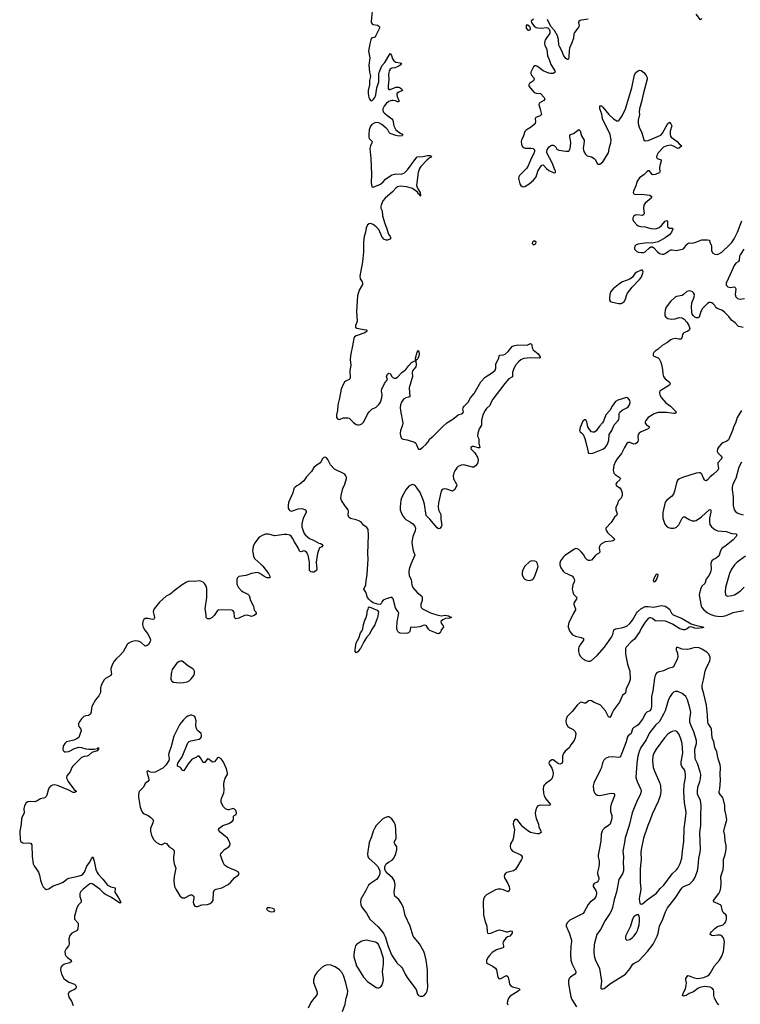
# Model space of a CAD drawing. Header units: inches. Extents: x 1649826 to 1814874, y 507393 to 641959.
# Tile 19 of 131: x 1677857 to 1688031, y 570885 to 584790. Entities that reach past the tile are written whole.
import ezdxf

# ---------------------------------------------------------------- set-up
doc = ezdxf.new("R2010")
doc.units = ezdxf.units.IN
doc.header["$MEASUREMENT"] = 0
for name, color, linetype in [('B6577', 7, 'Continuous'), ('B6587', 7, 'Continuous'), ('B6588', 7, 'Continuous')]:
    doc.layers.add(name, color=color, linetype=linetype)

msp = doc.modelspace()

# ---------------------------------------------------------------- linework, layer by layer
at = {"layer": 'B6577', "color": 6}
for points, elevation in [([(1680000, 576691), (1679984, 576676), (1679926, 576650), (1679830, 576565), (1679755, 576470), (1679746, 576450), (1679744, 576430), (1679749, 576389), (1679761, 576350), (1679758, 576330), (1679750, 576324), (1679730, 576321), (1679670, 576335), (1679630, 576334), (1679610, 576319), (1679594, 576290), (1679590, 576250), (1679601, 576210), (1679623, 576170), (1679664, 576124), (1679698, 576050), (1679703, 576030), (1679698, 576010), (1679674, 575966), (1679654, 575946), (1679630, 575945), (1679570, 576000), (1679530, 576016), (1679490, 576018), (1679430, 576004), (1679396, 575984), (1679375, 575965), (1679317, 575863), (1679270, 575810), (1679222, 575770), (1679192, 575730), (1679168, 575690), (1679144, 575630), (1679142, 575610), (1679153, 575550), (1679145, 575530), (1679070, 575488), (1679050, 575468), (1679030, 575436), (1679009, 575390), (1678997, 575350), (1678996, 575290), (1678991, 575269), (1678976, 575244), (1678930, 575187), (1678875, 575090), (1678869, 575070), (1678866, 575010), (1678857, 574983), (1678830, 574966), (1678790, 574961), (1678763, 574950), (1678730, 574919), (1678697, 574870), (1678688, 574850), (1678686, 574826), (1678691, 574810), (1678722, 574770), (1678723, 574750), (1678690, 574655), (1678670, 574637), (1678624, 574616), (1678516, 574590), (1678495, 574570), (1678472, 574530), (1678465, 574490), (1678469, 574469), (1678490, 574452), (1678509, 574449), (1678550, 574457), (1678630, 574499), (1678690, 574515), (1678730, 574513), (1678790, 574493), (1678832, 574488), (1678911, 574489), (1678960, 574500), (1678971, 574510), (1678972, 574490), (1678950, 574467), (1678877, 574443), (1678830, 574400), (1678810, 574390), (1678770, 574386), (1678730, 574369), (1678608, 574250), (1678595, 574230), (1678572, 574168), (1678524, 574110), (1678520, 574090), (1678523, 574070), (1678541, 574030), (1678624, 573924), (1678661, 573890), (1678630, 573875), (1678610, 573878), (1678551, 573911), (1678390, 573975), (1678350, 573983), (1678320, 573980), (1678294, 573966), (1678270, 573939), (1678258, 573910), (1678240, 573840), (1678230, 573819), (1678210, 573801), (1678150, 573787), (1678103, 573757), (1678070, 573746), (1678009, 573749), (1677970, 573743), (1677950, 573730), (1677923, 573690), (1677915, 573650), (1677922, 573590), (1677885, 573510), (1677880, 573430), (1677857, 573330), (1677864, 573210), (1677871, 573190), (1677890, 573170), (1677910, 573163), (1677990, 573164), (1678010, 573160), (1678030, 573138), (1678034, 572974), (1678046, 572870), (1678065, 572830), (1678086, 572806), (1678122, 572750), (1678136, 572710), (1678150, 572639), (1678170, 572581), (1678190, 572544), (1678210, 572521), (1678230, 572508), (1678250, 572510), (1678270, 572518), (1678330, 572558), (1678413, 572587), (1678470, 572612), (1678525, 572655), (1678550, 572668), (1678685, 572695), (1678730, 572710), (1678750, 572724), (1678772, 572750), (1678803, 572837), (1678844, 572890), (1678870, 572941), (1678890, 572966), (1678910, 572905), (1678933, 572790), (1678950, 572745), (1678970, 572717), (1679032, 572652), (1679096, 572570), (1679144, 572544), (1679205, 572530), (1679200, 572470), (1679254, 572390), (1679283, 572330), (1679280, 572320), (1679270, 572312), (1679154, 572394), (1679070, 572436), (1679048, 572450), (1678991, 572511), (1678890, 572583), (1678870, 572590), (1678850, 572586), (1678752, 572510), (1678721, 572479), (1678707, 572450), (1678706, 572410), (1678725, 572350), (1678723, 572330), (1678686, 572290), (1678664, 572250), (1678630, 572130), (1678633, 572090), (1678682, 572030), (1678685, 572010), (1678680, 571950), (1678670, 571930), (1678593, 571890), (1678564, 571856), (1678550, 571810), (1678554, 571730), (1678545, 571710), (1678513, 571667), (1678497, 571630), (1678500, 571590), (1678509, 571570), (1678530, 571545), (1678586, 571510), (1678589, 571490), (1678564, 571470), (1678489, 571451), (1678462, 571438), (1678440, 571410), (1678434, 571370), (1678449, 571309), (1678482, 571250), (1678502, 571230), (1678550, 571199), (1678632, 571172), (1678651, 571151), (1678656, 571136), (1678650, 571110), (1678630, 571095), (1678579, 571070), (1678552, 571050), (1678541, 571030), (1678550, 570987), (1678591, 570931), (1678612, 570870)], 300), ([(1680000, 575574), (1679994, 575550), (1679990, 575487), (1679993, 575470), (1680000, 575457)], 400), ([(1680000, 574543), (1679995, 574525), (1679964, 574430), (1679960, 574410), (1679967, 574350), (1679961, 574330), (1679919, 574261), (1679879, 574221), (1679770, 574165), (1679750, 574161), (1679706, 574166), (1679670, 574182), (1679651, 574170), (1679660, 574130), (1679677, 574090), (1679679, 574050), (1679668, 574032), (1679630, 574006), (1679606, 573954), (1679546, 573890), (1679536, 573850), (1679534, 573810), (1679557, 573670), (1679582, 573610), (1679596, 573590), (1679615, 573575), (1679670, 573550), (1679710, 573524), (1679740, 573490), (1679742, 573470), (1679737, 573450), (1679706, 573370), (1679705, 573330), (1679720, 573270), (1679753, 573210), (1679790, 573171), (1679830, 573147), (1679850, 573142), (1679870, 573144), (1679910, 573165), (1679930, 573157), (1679970, 573110), (1680000, 573091)], 400)]:
    msp.add_lwpolyline(points, dxfattribs=dict(at, elevation=elevation))
at = {"layer": 'B6587', "color": 6}
for points, elevation in [([(1684962, 580000), (1684933, 579987), (1684900, 579960), (1684863, 579917), (1684835, 579865), (1684816, 579810), (1684814, 579746), (1684763, 579717), (1684707, 579653), (1684538, 579430), (1684515, 579390), (1684496, 579344), (1684450, 579301), (1684429, 579270), (1684402, 579218), (1684386, 579170), (1684378, 579130), (1684376, 579064), (1684343, 579010), (1684324, 578950), (1684323, 578910), (1684339, 578870), (1684339, 578810), (1684356, 578750), (1684350, 578745), (1684330, 578743), (1684270, 578765), (1684250, 578765), (1684228, 578750), (1684225, 578730), (1684277, 578677), (1684321, 578610), (1684329, 578570), (1684319, 578521), (1684292, 578488), (1684270, 578473), (1684251, 578470), (1684130, 578505), (1684090, 578500), (1684050, 578480), (1684030, 578460), (1684001, 578419), (1683989, 578390), (1683979, 578350), (1683984, 578304), (1684023, 578230), (1684027, 578210), (1683995, 578150), (1683970, 578134), (1683890, 578159), (1683850, 578164), (1683824, 578156), (1683807, 578133), (1683771, 577969), (1683766, 577910), (1683770, 577868), (1683802, 577802), (1683802, 577730), (1683817, 577650), (1683810, 577630), (1683790, 577604), (1683770, 577599), (1683750, 577614), (1683650, 577736), (1683596, 577790), (1683571, 577950), (1683556, 578010), (1683510, 578112), (1683470, 578176), (1683440, 578210), (1683410, 578224), (1683390, 578223), (1683350, 578202), (1683307, 578153), (1683251, 578049), (1683237, 578003), (1683228, 577910), (1683230, 577870), (1683242, 577830), (1683262, 577790), (1683290, 577752), (1683310, 577734), (1683375, 577695), (1683406, 577670), (1683436, 577636), (1683447, 577610), (1683439, 577570), (1683408, 577490), (1683396, 577410), (1683398, 577370), (1683412, 577292), (1683435, 577230), (1683378, 577102), (1683355, 577030), (1683350, 576990), (1683357, 576937), (1683385, 576885), (1683395, 576810), (1683407, 576770), (1683470, 576699), (1683535, 576650), (1683542, 576630), (1683542, 576590), (1683523, 576537), (1683520, 576510), (1683526, 576490), (1683544, 576470), (1683656, 576416), (1683746, 576386), (1683810, 576372), (1683870, 576379), (1683890, 576375), (1683913, 576370), (1683936, 576356), (1683956, 576350), (1683954, 576346), (1683930, 576338), (1683868, 576332), (1683830, 576314), (1683805, 576290), (1683806, 576270), (1683837, 576230), (1683839, 576210), (1683808, 576172), (1683804, 576150), (1683794, 576130), (1683770, 576116), (1683750, 576120), (1683718, 576138), (1683650, 576164), (1683630, 576181), (1683600, 576230), (1683590, 576237), (1683570, 576241), (1683506, 576214), (1683429, 576209), (1683389, 576211), (1683373, 576207), (1683364, 576150), (1683349, 576131), (1683335, 576125), (1683310, 576121), (1683227, 576127), (1683210, 576134), (1683194, 576150), (1683186, 576170), (1683182, 576202), (1683189, 576289), (1683208, 576410), (1683202, 576430), (1683179, 576459), (1683165, 576485), (1683132, 576610), (1683123, 576623), (1683110, 576636), (1683030, 576611), (1682990, 576591), (1682970, 576570), (1682964, 576550), (1682948, 576532), (1682910, 576536), (1682850, 576557), (1682817, 576577), (1682785, 576605), (1682770, 576630), (1682745, 576705), (1682718, 576750), (1682745, 576810), (1682750, 576870), (1682765, 576950), (1682766, 577030), (1682778, 577170), (1682772, 577252), (1682780, 577510), (1682777, 577590), (1682758, 577618), (1682712, 577652), (1682682, 577690), (1682656, 577710), (1682610, 577728), (1682530, 577748), (1682506, 577766), (1682495, 577795), (1682498, 577850), (1682493, 577870), (1682456, 577916), (1682402, 578002), (1682392, 578032), (1682395, 578070), (1682422, 578170), (1682447, 578230), (1682470, 578310), (1682471, 578330), (1682464, 578350), (1682447, 578370), (1682303, 578443), (1682246, 578506), (1682220, 578550), (1682210, 578577), (1682190, 578603), (1682170, 578611), (1682150, 578605), (1682130, 578582), (1682114, 578550), (1682098, 578530), (1682038, 578490), (1682010, 578465), (1681977, 578410), (1681906, 578334), (1681870, 578278), (1681811, 578229), (1681770, 578209), (1681745, 578190), (1681730, 578170), (1681712, 578108), (1681654, 577970), (1681646, 577930), (1681650, 577890), (1681660, 577870), (1681670, 577857), (1681689, 577849), (1681710, 577852), (1681790, 577881), (1681830, 577887), (1681862, 577882), (1681890, 577868), (1681901, 577850), (1681901, 577830), (1681860, 577750), (1681840, 577670), (1681841, 577630), (1681870, 577545), (1681890, 577516), (1681950, 577464), (1682017, 577437), (1682079, 577399), (1682110, 577392), (1682136, 577370), (1682130, 577348), (1682090, 577330), (1682060, 577250), (1682042, 577130), (1682053, 577030), (1682050, 577010), (1682011, 576990), (1681990, 576988), (1681970, 576993), (1681951, 577010), (1681948, 577030), (1681949, 577130), (1681929, 577229), (1681917, 577257), (1681909, 577270), (1681885, 577285), (1681870, 577288), (1681830, 577276), (1681810, 577286), (1681790, 577330), (1681736, 577416), (1681708, 577470), (1681690, 577495), (1681670, 577510), (1681630, 577519), (1681590, 577521), (1681460, 577500), (1681370, 577523), (1681330, 577524), (1681289, 577510), (1681239, 577481), (1681176, 577404), (1681154, 577350), (1681146, 577290), (1681148, 577270), (1681160, 577210), (1681176, 577176), (1681263, 577103), (1681292, 577072), (1681369, 576970), (1681389, 576930), (1681390, 576910), (1681374, 576906), (1681348, 576910), (1681305, 576930), (1681250, 576971), (1681230, 576980), (1681210, 576982), (1681130, 576970), (1681050, 576939), (1680953, 576927), (1680932, 576910), (1680924, 576890), (1680921, 576850), (1680924, 576824), (1680928, 576808), (1680948, 576770), (1680990, 576725), (1681012, 576710), (1681079, 576679), (1681098, 576658), (1681115, 576590), (1681157, 576510), (1681169, 576450), (1681191, 576429), (1681195, 576405), (1681187, 576390), (1681170, 576378), (1681130, 576360), (1681070, 576380), (1681030, 576378), (1680950, 576337), (1680910, 576330), (1680892, 576350), (1680884, 576424), (1680867, 576447), (1680850, 576453), (1680670, 576457), (1680650, 576448), (1680603, 576377), (1680577, 576350), (1680542, 576330), (1680508, 576330), (1680489, 576350), (1680488, 576390), (1680477, 576470), (1680499, 576630), (1680498, 576758), (1680489, 576790), (1680468, 576830), (1680448, 576848), (1680410, 576862), (1680390, 576864), (1680330, 576855), (1680250, 576862), (1680212, 576848), (1680150, 576811), (1680019, 576710), (1680000, 576691)], 300), ([(1682524, 580000), (1682523, 579990), (1682531, 579910), (1682519, 579830), (1682523, 579730), (1682513, 579707), (1682468, 579692), (1682441, 579670), (1682423, 579637), (1682396, 579570), (1682373, 579447), (1682348, 579350), (1682343, 579270), (1682329, 579209), (1682331, 579171), (1682350, 579149), (1682370, 579145), (1682430, 579167), (1682490, 579168), (1682510, 579161), (1682524, 579150), (1682570, 579102), (1682610, 579075), (1682630, 579068), (1682652, 579068), (1682670, 579072), (1682690, 579084), (1682714, 579110), (1682770, 579220), (1682791, 579250), (1682830, 579290), (1682890, 579317), (1682930, 579357), (1682950, 579390), (1682971, 579450), (1682973, 579490), (1682965, 579550), (1682970, 579570), (1683006, 579654), (1683048, 579710), (1683038, 579750), (1683050, 579784), (1683070, 579800), (1683090, 579792), (1683111, 579751), (1683132, 579732), (1683150, 579727), (1683170, 579729), (1683190, 579740), (1683254, 579806), (1683310, 579850), (1683350, 579908), (1683390, 579949), (1683434, 579974), (1683449, 579971), (1683448, 580000)], 300), ([(1683474, 580000), (1683470, 579992), (1683453, 579987), (1683450, 579970), (1683456, 579916), (1683450, 579888), (1683404, 579830), (1683399, 579810), (1683401, 579750), (1683356, 579590), (1683364, 579470), (1683350, 579459), (1683310, 579452), (1683275, 579430), (1683247, 579390), (1683232, 579350), (1683229, 579310), (1683232, 579270), (1683265, 579090), (1683258, 579050), (1683235, 578990), (1683228, 578948), (1683233, 578913), (1683250, 578878), (1683270, 578867), (1683330, 578857), (1683430, 578825), (1683450, 578808), (1683485, 578730), (1683490, 578726), (1683510, 578727), (1683550, 578754), (1683590, 578791), (1683624, 578830), (1683649, 578871), (1683690, 578905), (1683822, 579038), (1683890, 579098), (1683971, 579149), (1684050, 579212), (1684109, 579231), (1684119, 579241), (1684124, 579250), (1684114, 579290), (1684118, 579310), (1684131, 579330), (1684191, 579390), (1684224, 579450), (1684275, 579510), (1684370, 579676), (1684430, 579740), (1684534, 579806), (1684570, 579842), (1684580, 579870), (1684582, 579930), (1684614, 579990), (1684617, 580000)], 300), ([(1686885, 580000), (1686892, 579992), (1686910, 579952), (1686919, 579919), (1686932, 579850), (1686937, 579790), (1686948, 579750), (1686970, 579719), (1687034, 579670), (1687043, 579650), (1687031, 579630), (1687010, 579615), (1686901, 579550), (1686891, 579529), (1686890, 579510), (1686896, 579490), (1686917, 579450), (1686979, 579379), (1687044, 579330), (1687109, 579270), (1687126, 579250), (1687123, 579237), (1687117, 579230), (1687091, 579229), (1686990, 579242), (1686870, 579243), (1686816, 579224), (1686731, 579170), (1686696, 579130), (1686688, 579110), (1686690, 579090), (1686709, 579070), (1686737, 579050), (1686750, 579030), (1686730, 579010), (1686630, 578970), (1686603, 578950), (1686590, 578930), (1686586, 578910), (1686589, 578850), (1686585, 578835), (1686570, 578813), (1686550, 578798), (1686530, 578794), (1686470, 578820), (1686450, 578819), (1686430, 578804), (1686395, 578750), (1686354, 578666), (1686292, 578590), (1686268, 578550), (1686247, 578493), (1686237, 578430), (1686239, 578410), (1686246, 578386), (1686265, 578365), (1686323, 578330), (1686339, 578310), (1686330, 578290), (1686288, 578252), (1686276, 578230), (1686280, 578210), (1686330, 578179), (1686350, 578151), (1686364, 578110), (1686364, 578070), (1686350, 578035), (1686307, 577990), (1686296, 577950), (1686276, 577904), (1686273, 577870), (1686294, 577810), (1686288, 577792), (1686257, 577763), (1686210, 577690), (1686135, 577610), (1686132, 577590), (1686140, 577570), (1686155, 577550), (1686241, 577470), (1686256, 577450), (1686250, 577442), (1686236, 577430), (1686215, 577425), (1686124, 577416), (1686072, 577388), (1686055, 577370), (1686044, 577350), (1686040, 577330), (1686049, 577270), (1686031, 577250), (1686003, 577237), (1685980, 577220), (1685930, 577159), (1685910, 577151), (1685890, 577155), (1685870, 577164), (1685847, 577187), (1685818, 577238), (1685790, 577272), (1685750, 577307), (1685730, 577318), (1685710, 577321), (1685690, 577313), (1685556, 577224), (1685535, 577205), (1685493, 577147), (1685484, 577116), (1685483, 577090), (1685496, 577050), (1685530, 577000), (1685550, 576984), (1685662, 576930), (1685678, 576910), (1685685, 576890), (1685689, 576870), (1685685, 576850), (1685666, 576810), (1685659, 576750), (1685666, 576710), (1685677, 576677), (1685722, 576630), (1685719, 576610), (1685683, 576550), (1685683, 576530), (1685706, 576470), (1685704, 576456), (1685677, 576410), (1685650, 576346), (1685610, 576275), (1685600, 576230), (1685601, 576210), (1685624, 576150), (1685664, 576104), (1685703, 576083), (1685785, 576065), (1685817, 576050), (1685818, 576030), (1685770, 575961), (1685754, 575930), (1685747, 575910), (1685746, 575870), (1685756, 575830), (1685775, 575795), (1685810, 575763), (1685850, 575741), (1685890, 575730), (1685910, 575732), (1685930, 575742), (1686010, 575813), (1686114, 575930), (1686214, 576070), (1686233, 576110), (1686247, 576173), (1686273, 576187), (1686374, 576206), (1686430, 576226), (1686470, 576263), (1686510, 576310), (1686564, 576410), (1686581, 576430), (1686628, 576472), (1686690, 576501), (1686730, 576505), (1686810, 576496), (1686915, 576515), (1686969, 576509), (1686995, 576495), (1687030, 576466), (1687059, 576410), (1687085, 576385), (1687210, 576336), (1687340, 576260), (1687382, 576242), (1687515, 576210), (1687498, 576202), (1687426, 576194), (1687390, 576198), (1687353, 576213), (1687330, 576216), (1687310, 576210), (1687280, 576190), (1687250, 576176), (1687228, 576172), (1687177, 576190), (1687075, 576255), (1686975, 576295), (1686917, 576303), (1686850, 576296), (1686830, 576303), (1686790, 576334), (1686770, 576344), (1686750, 576344), (1686730, 576332), (1686690, 576284), (1686638, 576202), (1686613, 576150), (1686536, 576044), (1686490, 576004), (1686419, 575930), (1686412, 575910), (1686412, 575830), (1686441, 575690), (1686474, 575590), (1686475, 575470), (1686461, 575430), (1686420, 575340), (1686411, 575289), (1686405, 575275), (1686370, 575250), (1686362, 575238), (1686326, 575150), (1686240, 575040), (1686225, 575010), (1686210, 574964), (1686190, 574936), (1686170, 574946), (1686126, 575030), (1686058, 575110), (1686030, 575126), (1685968, 575148), (1685930, 575173), (1685910, 575177), (1685888, 575172), (1685850, 575140), (1685830, 575138), (1685790, 575150), (1685770, 575147), (1685730, 575111), (1685658, 575022), (1685604, 574970), (1685589, 574950), (1685571, 574910), (1685568, 574890), (1685575, 574850), (1685598, 574810), (1685624, 574790), (1685670, 574767), (1685698, 574738), (1685708, 574708), (1685701, 574650), (1685685, 574610), (1685637, 574550), (1685613, 574507), (1685560, 574460), (1685534, 574426), (1685522, 574390), (1685522, 574310), (1685510, 574284), (1685490, 574277), (1685463, 574283), (1685390, 574339), (1685370, 574336), (1685335, 574310), (1685330, 574290), (1685337, 574270), (1685370, 574221), (1685382, 574190), (1685388, 574150), (1685385, 574110), (1685370, 574070), (1685352, 574050), (1685280, 574000), (1685260, 573980), (1685252, 573968), (1685246, 573930), (1685251, 573869), (1685261, 573830), (1685286, 573786), (1685351, 573709), (1685343, 573697), (1685328, 573692), (1685210, 573699), (1685185, 573695), (1685172, 573688), (1685161, 573670), (1685145, 573630), (1685136, 573590), (1685138, 573550), (1685148, 573510), (1685183, 573430), (1685185, 573390), (1685217, 573330), (1685221, 573310), (1685190, 573295), (1685167, 573293), (1685110, 573300), (1685070, 573311), (1685030, 573334), (1684962, 573390), (1684890, 573481), (1684870, 573495), (1684850, 573493), (1684838, 573482), (1684830, 573468), (1684825, 573430), (1684842, 573350), (1684830, 573250), (1684819, 573210), (1684787, 573150), (1684782, 573110), (1684786, 573090), (1684796, 573070), (1684816, 573050), (1684922, 573002), (1684938, 572990), (1684952, 572970), (1684950, 572950), (1684941, 572930), (1684859, 572790), (1684830, 572769), (1684733, 572747), (1684710, 572730), (1684704, 572716), (1684699, 572690), (1684703, 572670), (1684750, 572592), (1684767, 572550), (1684773, 572510), (1684770, 572487), (1684750, 572472), (1684690, 572501), (1684650, 572511), (1684610, 572512), (1684576, 572504), (1684446, 572430), (1684419, 572401), (1684405, 572370), (1684402, 572330), (1684407, 572150), (1684424, 572070), (1684453, 571990), (1684456, 571910), (1684463, 571890), (1684470, 571886), (1684510, 571889), (1684599, 571930), (1684630, 571936), (1684670, 571930), (1684730, 571911), (1684750, 571910), (1684790, 571921), (1684810, 571919), (1684812, 571912), (1684809, 571890), (1684798, 571870), (1684777, 571850), (1684744, 571836), (1684721, 571819), (1684684, 571770), (1684679, 571750), (1684689, 571710), (1684686, 571690), (1684663, 571677), (1684590, 571653), (1684530, 571615), (1684490, 571577), (1684470, 571551), (1684450, 571510), (1684446, 571490), (1684449, 571470), (1684460, 571460), (1684528, 571430), (1684577, 571397), (1684590, 571370), (1684609, 571270), (1684624, 571250), (1684630, 571246), (1684650, 571249), (1684710, 571284), (1684732, 571292), (1684750, 571278), (1684763, 571230), (1684772, 571172), (1684787, 571150), (1684814, 571134), (1684908, 571110), (1684918, 571090), (1684896, 571070), (1684781, 570999), (1684759, 570970), (1684743, 570930), (1684741, 570901), (1684750, 570876)], 400), ([(1688047, 579273), (1687986, 579170), (1687962, 579090), (1687941, 579050), (1687921, 578990), (1687863, 578857), (1687843, 578837), (1687787, 578813), (1687763, 578797), (1687730, 578760), (1687711, 578730), (1687706, 578690), (1687713, 578673), (1687757, 578630), (1687769, 578610), (1687767, 578590), (1687716, 578530), (1687712, 578510), (1687722, 578450), (1687715, 578430), (1687650, 578369), (1687605, 578335), (1687570, 578292), (1687550, 578277), (1687530, 578283), (1687524, 578290), (1687510, 578315), (1687490, 578370), (1687470, 578389), (1687450, 578392), (1687410, 578386), (1687214, 578326), (1687172, 578308), (1687150, 578290), (1687133, 578267), (1687103, 578130), (1687088, 578090), (1687062, 578058), (1686993, 578007), (1686970, 577975), (1686938, 577830), (1686940, 577750), (1686950, 577710), (1686967, 577667), (1686990, 577639), (1687020, 577620), (1687050, 577611), (1687090, 577609), (1687110, 577612), (1687130, 577622), (1687163, 577657), (1687211, 577749), (1687230, 577771), (1687250, 577771), (1687310, 577730), (1687350, 577712), (1687390, 577711), (1687410, 577718), (1687485, 577770), (1687590, 577866), (1687610, 577872), (1687616, 577856), (1687615, 577835), (1687597, 577750), (1687595, 577695), (1687603, 577663), (1687627, 577627), (1687672, 577592), (1687710, 577572), (1687830, 577561), (1687910, 577536), (1687968, 577528), (1687984, 577510), (1687973, 577490), (1687930, 577446), (1687830, 577363), (1687770, 577322), (1687750, 577290), (1687732, 577230), (1687719, 577210), (1687690, 577184), (1687652, 577168), (1687631, 577149), (1687616, 577110), (1687619, 577030), (1687610, 576988), (1687592, 576948), (1687550, 576890), (1687529, 576830), (1687490, 576788), (1687470, 576750), (1687453, 576670), (1687478, 576510), (1687490, 576487), (1687515, 576455), (1687570, 576413), (1687616, 576390), (1687670, 576373), (1687710, 576366), (1687770, 576364), (1687830, 576376), (1687930, 576418), (1688075, 576445)], 500), ([(1688050, 578540), (1688009, 578470), (1687970, 578312), (1687928, 578230), (1687917, 578190), (1687917, 578150), (1687930, 578050), (1687930, 577930), (1687946, 577870), (1687963, 577843), (1687985, 577825), (1688019, 577810), (1688070, 577797)], 600), ([(1688107, 577213), (1687985, 577130), (1687950, 577093), (1687905, 577030), (1687880, 576970), (1687821, 576770), (1687816, 576710), (1687823, 576670), (1687830, 576659), (1687851, 576651), (1687910, 576658), (1687950, 576670), (1688030, 576721), (1688086, 576774)], 600), ([(1687730, 570878), (1687700, 570910), (1687667, 570970), (1687659, 571010), (1687660, 571070), (1687653, 571090), (1687634, 571114), (1687606, 571126), (1687530, 571135), (1687459, 571121), (1687430, 571110), (1687370, 571061), (1687310, 571039), (1687268, 571010), (1687230, 571002), (1687216, 571010), (1687228, 571050), (1687256, 571104), (1687269, 571150), (1687272, 571190), (1687262, 571230), (1687262, 571250), (1687280, 571280), (1687290, 571290), (1687310, 571288), (1687378, 571258), (1687430, 571251), (1687517, 571263), (1687570, 571286), (1687590, 571303), (1687610, 571330), (1687666, 571430), (1687738, 571510), (1687770, 571567), (1687792, 571630), (1687808, 571768), (1687800, 571810), (1687790, 571831), (1687770, 571851), (1687750, 571861), (1687710, 571864), (1687650, 571854), (1687630, 571856), (1687606, 571870), (1687610, 571890), (1687623, 571910), (1687670, 571957), (1687710, 571983), (1687790, 572009), (1687810, 572025), (1687826, 572050), (1687837, 572090), (1687835, 572135), (1687828, 572150), (1687790, 572182), (1687779, 572199), (1687766, 572266), (1687759, 572279), (1687751, 572290), (1687737, 572297), (1687666, 572326), (1687660, 572330), (1687654, 572350), (1687730, 572450), (1687749, 572490), (1687758, 572530), (1687762, 572590), (1687755, 572690), (1687791, 572790), (1687796, 572850), (1687794, 572930), (1687820, 573000), (1687832, 573070), (1687832, 573130), (1687817, 573190), (1687814, 573270), (1687801, 573330), (1687817, 573410), (1687838, 573470), (1687840, 573490), (1687834, 573550), (1687814, 573630), (1687811, 573691), (1687789, 573790), (1687780, 573810), (1687745, 573850), (1687733, 573870), (1687731, 573890), (1687741, 573930), (1687750, 574050), (1687745, 574130), (1687750, 574230), (1687746, 574266), (1687718, 574350), (1687702, 574450), (1687672, 574510), (1687656, 574590), (1687632, 574650), (1687625, 574770), (1687616, 574796), (1687580, 574850), (1687573, 574870), (1687570, 574970), (1687552, 575112), (1687515, 575270), (1687491, 575350), (1687491, 575390), (1687513, 575467), (1687535, 575590), (1687549, 575631), (1687599, 575730), (1687608, 575768), (1687607, 575790), (1687588, 575828), (1687558, 575858), (1687490, 575903), (1687450, 575919), (1687390, 575923), (1687330, 575905), (1687290, 575898), (1687210, 575900), (1687150, 575924), (1687130, 575924), (1687124, 575910), (1687126, 575890), (1687143, 575843), (1687148, 575790), (1687140, 575760), (1687090, 575653), (1687070, 575641), (1687013, 575627), (1686945, 575595), (1686870, 575576), (1686850, 575562), (1686828, 575530), (1686819, 575490), (1686797, 575310), (1686777, 575230), (1686779, 575090), (1686770, 575047), (1686755, 575030), (1686711, 575009), (1686693, 574990), (1686651, 574910), (1686590, 574834), (1686570, 574816), (1686527, 574793), (1686510, 574775), (1686491, 574709), (1686450, 574678), (1686439, 574661), (1686419, 574590), (1686360, 574430), (1686344, 574396), (1686330, 574377), (1686310, 574369), (1686230, 574378), (1686170, 574374), (1686130, 574356), (1686107, 574333), (1686086, 574294), (1686071, 574230), (1686055, 574190), (1685964, 574010), (1685953, 573970), (1685957, 573910), (1685974, 573870), (1685990, 573851), (1686010, 573838), (1686050, 573834), (1686210, 573867), (1686244, 573864), (1686257, 573850), (1686255, 573830), (1686208, 573712), (1686200, 573670), (1686197, 573610), (1686216, 573550), (1686219, 573510), (1686192, 573430), (1686171, 573409), (1686111, 573370), (1686092, 573350), (1686080, 573330), (1686068, 573290), (1686060, 573190), (1686025, 572990), (1686024, 572970), (1686037, 572910), (1686039, 572870), (1686034, 572826), (1686013, 572750), (1686014, 572730), (1686032, 572670), (1686032, 572650), (1686026, 572630), (1686010, 572611), (1685968, 572590), (1685953, 572570), (1685953, 572550), (1685992, 572492), (1685999, 572470), (1686001, 572450), (1685993, 572410), (1685968, 572372), (1685912, 572328), (1685883, 572297), (1685829, 572191), (1685813, 572170), (1685626, 572074), (1685590, 572042), (1685574, 572010), (1685575, 571990), (1685617, 571897), (1685647, 571790), (1685648, 571770), (1685638, 571710), (1685633, 571590), (1685641, 571510), (1685657, 571450), (1685710, 571350), (1685709, 571330), (1685695, 571310), (1685636, 571270), (1685616, 571250), (1685605, 571215), (1685607, 571173), (1685641, 570990), (1685652, 570952), (1685720, 570850)], 500), ([(1680000, 575457), (1680004, 575450), (1680030, 575435), (1680113, 575427), (1680170, 575429), (1680221, 575439), (1680250, 575455), (1680279, 575481), (1680317, 575530), (1680325, 575555), (1680325, 575590), (1680316, 575610), (1680302, 575622), (1680230, 575663), (1680170, 575717), (1680150, 575729), (1680130, 575730), (1680110, 575725), (1680070, 575696), (1680010, 575612), (1680000, 575574)], 400), ([(1680000, 573091), (1680030, 573072), (1680040, 573050), (1680040, 573030), (1680027, 572970), (1680028, 572932), (1680036, 572870), (1680060, 572810), (1680039, 572690), (1680034, 572630), (1680045, 572550), (1680062, 572510), (1680118, 572418), (1680151, 572391), (1680170, 572387), (1680190, 572389), (1680270, 572430), (1680290, 572430), (1680302, 572422), (1680314, 572410), (1680317, 572390), (1680307, 572330), (1680314, 572294), (1680330, 572272), (1680350, 572266), (1680370, 572269), (1680431, 572289), (1680510, 572297), (1680545, 572310), (1680572, 572328), (1680587, 572353), (1680592, 572468), (1680610, 572500), (1680630, 572511), (1680710, 572531), (1680802, 572578), (1680834, 572606), (1680890, 572670), (1680944, 572710), (1680956, 572730), (1680947, 572750), (1680912, 572770), (1680790, 572824), (1680749, 572849), (1680728, 572888), (1680694, 572990), (1680697, 573010), (1680710, 573030), (1680748, 573070), (1680809, 573111), (1680823, 573130), (1680827, 573150), (1680815, 573190), (1680789, 573230), (1680759, 573259), (1680693, 573310), (1680677, 573330), (1680666, 573350), (1680669, 573370), (1680724, 573410), (1680810, 573441), (1680863, 573470), (1680877, 573490), (1680876, 573544), (1680886, 573554), (1680914, 573566), (1680920, 573590), (1680910, 573621), (1680890, 573643), (1680870, 573650), (1680810, 573634), (1680794, 573634), (1680765, 573645), (1680753, 573653), (1680736, 573676), (1680706, 573726), (1680702, 573742), (1680700, 573770), (1680705, 573790), (1680738, 573870), (1680742, 573910), (1680738, 573990), (1680744, 574030), (1680760, 574080), (1680790, 574130), (1680792, 574150), (1680775, 574210), (1680730, 574312), (1680701, 574350), (1680670, 574371), (1680650, 574367), (1680610, 574309), (1680586, 574306), (1680560, 574320), (1680530, 574349), (1680510, 574350), (1680470, 574299), (1680450, 574299), (1680410, 574366), (1680390, 574389), (1680370, 574391), (1680348, 574372), (1680310, 574356), (1680283, 574337), (1680237, 574283), (1680190, 574207), (1680170, 574184), (1680150, 574188), (1680144, 574210), (1680130, 574230), (1680087, 574250), (1680084, 574270), (1680091, 574290), (1680150, 574379), (1680230, 574580), (1680250, 574598), (1680272, 574608), (1680390, 574629), (1680413, 574650), (1680423, 574670), (1680426, 574690), (1680418, 574710), (1680370, 574750), (1680348, 574788), (1680343, 574830), (1680349, 574890), (1680336, 574936), (1680328, 574948), (1680310, 574960), (1680290, 574968), (1680270, 574970), (1680230, 574956), (1680210, 574942), (1680170, 574905), (1680141, 574870), (1680115, 574830), (1680034, 574670), (1680000, 574543)], 400), ([(1682414, 570786), (1682454, 570886), (1682465, 570970), (1682485, 571035), (1682490, 571070), (1682463, 571190), (1682431, 571291), (1682410, 571331), (1682372, 571372), (1682313, 571413), (1682250, 571439), (1682210, 571442), (1682170, 571432), (1682130, 571408), (1682059, 571341), (1682026, 571290), (1682007, 571230), (1682007, 571193), (1682051, 571071), (1682055, 571030), (1682040, 571000), (1681990, 570945), (1681967, 570913), (1681928, 570832)], 400)]:
    msp.add_lwpolyline(points, dxfattribs=dict(at, elevation=elevation))
for points, elevation in [([(1686430, 579453), (1686410, 579452), (1686303, 579417), (1686270, 579396), (1686220, 579330), (1686191, 579269), (1686135, 579210), (1686098, 579122), (1686084, 579096), (1686044, 579050), (1685998, 578982), (1685975, 578965), (1685950, 578963), (1685931, 578971), (1685901, 579001), (1685880, 579040), (1685867, 579110), (1685850, 579140), (1685830, 579140), (1685810, 579119), (1685770, 579030), (1685760, 578990), (1685772, 578970), (1685793, 578953), (1685811, 578931), (1685837, 578877), (1685866, 578766), (1685882, 578682), (1685890, 578670), (1685910, 578662), (1685950, 578667), (1686090, 578726), (1686122, 578750), (1686150, 578784), (1686163, 578810), (1686175, 578850), (1686179, 578930), (1686218, 578990), (1686252, 579070), (1686307, 579130), (1686316, 579144), (1686322, 579170), (1686323, 579230), (1686332, 579248), (1686364, 579276), (1686430, 579307), (1686450, 579324), (1686468, 579350), (1686477, 579383), (1686474, 579410), (1686450, 579445)], 400), ([(1685090, 577148), (1685062, 577138), (1684990, 577073), (1684960, 577020), (1684953, 576990), (1684953, 576950), (1684969, 576910), (1684990, 576890), (1685010, 576879), (1685050, 576869), (1685090, 576881), (1685110, 576899), (1685130, 576930), (1685170, 577038), (1685176, 577070), (1685170, 577107), (1685152, 577132), (1685130, 577144)], 400), ([(1686850, 576960), (1686840, 576950), (1686805, 576890), (1686801, 576870), (1686810, 576851), (1686830, 576856), (1686850, 576882), (1686869, 576930), (1686870, 576956)], 500), ([(1682610, 575849), (1682595, 575870), (1682593, 575890), (1682608, 575990), (1682645, 576055), (1682669, 576130), (1682687, 576153), (1682702, 576190), (1682710, 576251), (1682730, 576311), (1682744, 576336), (1682759, 576381), (1682770, 576451), (1682777, 576463), (1682783, 576490), (1682790, 576499), (1682906, 576450), (1682925, 576430), (1682910, 576341), (1682898, 576322), (1682870, 576244), (1682824, 576176), (1682810, 576139), (1682790, 576107), (1682756, 576064), (1682718, 576002), (1682670, 575910), (1682658, 575902), (1682630, 575863)], 300), ([(1687110, 575303), (1687090, 575294), (1687070, 575275), (1687039, 575230), (1687019, 575190), (1686971, 575030), (1686952, 574990), (1686890, 574881), (1686834, 574826), (1686750, 574718), (1686701, 574619), (1686629, 574511), (1686605, 574455), (1686585, 574390), (1686569, 574290), (1686556, 574090), (1686573, 574030), (1686624, 573930), (1686631, 573910), (1686631, 573890), (1686616, 573844), (1686575, 573765), (1686503, 573590), (1686464, 573410), (1686405, 573235), (1686396, 573170), (1686372, 573050), (1686383, 572970), (1686377, 572890), (1686384, 572810), (1686381, 572770), (1686368, 572730), (1686318, 572650), (1686283, 572470), (1686250, 572364), (1686226, 572254), (1686211, 572210), (1686190, 572170), (1686122, 572070), (1686057, 571943), (1686005, 571870), (1685966, 571730), (1685962, 571630), (1685966, 571570), (1685986, 571506), (1686034, 571414), (1686043, 571390), (1686072, 571210), (1686060, 571130), (1686062, 571110), (1686070, 571103), (1686090, 571103), (1686110, 571110), (1686200, 571180), (1686409, 571311), (1686474, 571386), (1686515, 571450), (1686533, 571467), (1686599, 571501), (1686722, 571630), (1686803, 571737), (1686860, 571850), (1686873, 571890), (1686891, 571990), (1686939, 572090), (1686973, 572190), (1687003, 572250), (1687110, 572385), (1687190, 572509), (1687210, 572532), (1687231, 572549), (1687316, 572584), (1687368, 572632), (1687391, 572670), (1687425, 572770), (1687436, 572830), (1687446, 572950), (1687462, 573010), (1687470, 573070), (1687460, 573310), (1687473, 573410), (1687473, 573550), (1687481, 573690), (1687470, 573770), (1687429, 573849), (1687426, 573890), (1687431, 573950), (1687462, 574030), (1687471, 574069), (1687473, 574130), (1687464, 574170), (1687425, 574285), (1687394, 574350), (1687391, 574490), (1687413, 574570), (1687414, 574610), (1687375, 574735), (1687336, 574816), (1687321, 574870), (1687321, 574910), (1687334, 575010), (1687321, 575070), (1687285, 575185), (1687263, 575230), (1687210, 575274), (1687150, 575301)], 600), ([(1687110, 574748), (1687070, 574739), (1687050, 574730), (1687010, 574700), (1686960, 574650), (1686842, 574490), (1686810, 574430), (1686798, 574390), (1686791, 574330), (1686802, 574230), (1686823, 574170), (1686897, 574010), (1686907, 573970), (1686910, 573890), (1686898, 573830), (1686872, 573750), (1686786, 573570), (1686760, 573490), (1686725, 573410), (1686667, 573230), (1686632, 573070), (1686629, 573030), (1686634, 572930), (1686621, 572850), (1686618, 572790), (1686619, 572610), (1686626, 572510), (1686623, 572477), (1686606, 572410), (1686603, 572370), (1686614, 572314), (1686630, 572299), (1686650, 572305), (1686718, 572362), (1686850, 572457), (1686900, 572520), (1686950, 572570), (1687068, 572730), (1687130, 572784), (1687151, 572810), (1687184, 572876), (1687204, 572950), (1687213, 573050), (1687234, 573186), (1687241, 573370), (1687255, 573470), (1687265, 573590), (1687264, 573630), (1687244, 573730), (1687235, 573890), (1687238, 573990), (1687256, 574090), (1687257, 574130), (1687246, 574190), (1687205, 574245), (1687197, 574270), (1687197, 574310), (1687218, 574430), (1687210, 574570), (1687190, 574636), (1687163, 574703), (1687137, 574737)], 700), ([(1683050, 573535), (1682989, 573510), (1682890, 573412), (1682870, 573379), (1682849, 573330), (1682824, 573250), (1682793, 573170), (1682768, 573010), (1682772, 572970), (1682787, 572947), (1682878, 572870), (1682915, 572830), (1682940, 572770), (1682942, 572730), (1682928, 572690), (1682897, 572650), (1682808, 572592), (1682784, 572570), (1682771, 572550), (1682746, 572494), (1682676, 572370), (1682668, 572330), (1682672, 572292), (1682690, 572258), (1682753, 572173), (1682801, 572090), (1682920, 571980), (1682996, 571890), (1683021, 571830), (1683054, 571714), (1683076, 571670), (1683105, 571585), (1683182, 571470), (1683247, 571410), (1683262, 571390), (1683301, 571310), (1683330, 571262), (1683438, 571118), (1683453, 571093), (1683474, 571030), (1683490, 571009), (1683510, 570999), (1683550, 571001), (1683570, 571012), (1683598, 571042), (1683610, 571071), (1683619, 571130), (1683615, 571230), (1683617, 571370), (1683598, 571510), (1683579, 571590), (1683564, 571630), (1683500, 571740), (1683430, 571825), (1683415, 571850), (1683370, 571990), (1683299, 572139), (1683276, 572250), (1683250, 572308), (1683210, 572364), (1683154, 572414), (1683148, 572430), (1683146, 572470), (1683160, 572570), (1683147, 572630), (1683121, 572670), (1683051, 572731), (1683024, 572770), (1683014, 572794), (1683014, 572830), (1683020, 572850), (1683033, 572870), (1683065, 572895), (1683117, 572923), (1683141, 572950), (1683169, 573011), (1683181, 573070), (1683180, 573110), (1683154, 573150), (1683146, 573170), (1683173, 573230), (1683169, 573350), (1683162, 573410), (1683148, 573450), (1683110, 573505), (1683070, 573532)], 400), ([(1681354, 572250), (1681351, 572249), (1681341, 572230), (1681359, 572210), (1681390, 572196), (1681410, 572190), (1681450, 572195), (1681460, 572210), (1681449, 572230), (1681430, 572239), (1681390, 572250)], 400), ([(1686590, 572152), (1686570, 572151), (1686550, 572140), (1686530, 572120), (1686510, 572090), (1686482, 571990), (1686409, 571850), (1686409, 571810), (1686419, 571799), (1686430, 571790), (1686470, 571801), (1686510, 571827), (1686530, 571847), (1686562, 571890), (1686582, 571930), (1686605, 572010), (1686610, 572054), (1686610, 572110), (1686605, 572130)], 700), ([(1682750, 571789), (1682690, 571775), (1682640, 571750), (1682611, 571730), (1682598, 571710), (1682585, 571655), (1682575, 571590), (1682577, 571557), (1682614, 571430), (1682712, 571270), (1682767, 571207), (1682890, 571124), (1682910, 571117), (1682930, 571118), (1682950, 571127), (1682970, 571150), (1682976, 571164), (1682990, 571207), (1682992, 571230), (1682982, 571350), (1682992, 571452), (1682993, 571530), (1682957, 571657), (1682918, 571738), (1682883, 571763)], 400)]:
    msp.add_lwpolyline(points, close=True, dxfattribs=dict(at, elevation=elevation))
at = {"layer": 'B6588', "color": 6}
for points, elevation in [([(1682832, 584910), (1682819, 584770), (1682821, 584750), (1682832, 584732), (1682850, 584721), (1682911, 584711), (1682925, 584705), (1682937, 584690), (1682937, 584670), (1682883, 584557), (1682870, 584543), (1682826, 584530), (1682815, 584505), (1682800, 584450), (1682784, 584344), (1682802, 584250), (1682789, 584149), (1682795, 584050), (1682807, 584010), (1682808, 583990), (1682798, 583930), (1682795, 583870), (1682779, 583790), (1682777, 583750), (1682789, 583690), (1682797, 583670), (1682810, 583649), (1682830, 583646), (1682850, 583661), (1682870, 583689), (1682884, 583730), (1682902, 583830), (1682928, 583912), (1682929, 584030), (1682940, 584070), (1682970, 584139), (1683014, 584186), (1683090, 584313), (1683106, 584286), (1683119, 584239), (1683138, 584210), (1683170, 584192), (1683230, 584183), (1683248, 584170), (1683230, 584150), (1683200, 584130), (1683152, 584112), (1683113, 584107), (1683100, 584100), (1683088, 584092), (1683075, 584070), (1683064, 584010), (1683068, 583948), (1683058, 583850), (1683060, 583820), (1683070, 583806), (1683090, 583804), (1683170, 583835), (1683210, 583836), (1683229, 583829), (1683254, 583810), (1683261, 583790), (1683210, 583766), (1683189, 583751), (1683184, 583736), (1683185, 583705), (1683208, 583650), (1683210, 583630), (1683190, 583629), (1683162, 583642), (1683130, 583649), (1683110, 583649), (1683070, 583636), (1683035, 583610), (1683002, 583570), (1682986, 583530), (1682984, 583510), (1682991, 583490), (1683006, 583470), (1683054, 583430), (1683112, 583390), (1683124, 583370), (1683141, 583290), (1683170, 583235), (1683210, 583200), (1683268, 583170), (1683256, 583150), (1683210, 583147), (1683170, 583155), (1683090, 583185), (1683076, 583196), (1683053, 583233), (1683030, 583257), (1682970, 583312), (1682930, 583334), (1682890, 583339), (1682870, 583335), (1682830, 583310), (1682810, 583286), (1682790, 583236), (1682785, 583170), (1682788, 583130), (1682793, 583113), (1682833, 583070), (1682830, 583050), (1682808, 583010), (1682802, 582970), (1682817, 582830), (1682825, 582610), (1682818, 582490), (1682830, 582430), (1682850, 582424), (1682950, 582469), (1682990, 582500), (1683023, 582537), (1683110, 582600), (1683170, 582613), (1683250, 582610), (1683290, 582627), (1683335, 582670), (1683450, 582830), (1683470, 582851), (1683550, 582860), (1683614, 582874), (1683655, 582870), (1683673, 582850), (1683650, 582841), (1683610, 582813), (1683523, 582717), (1683503, 582690), (1683483, 582630), (1683462, 582450), (1683480, 582400), (1683510, 582348), (1683516, 582304), (1683510, 582300), (1683503, 582323), (1683490, 582331), (1683473, 582353), (1683405, 582405), (1683324, 582430), (1683230, 582441), (1683193, 582430), (1683170, 582412), (1683122, 582358), (1683017, 582270), (1682984, 582230), (1682960, 582170), (1682956, 582150), (1682958, 582130), (1682974, 582090), (1682982, 582022), (1683011, 581910), (1683036, 581850), (1683063, 581763), (1683088, 581730), (1683098, 581710), (1683082, 581690), (1683050, 581677), (1683030, 581677), (1683000, 581690), (1682970, 581730), (1682927, 581827), (1682890, 581867), (1682850, 581897), (1682810, 581910), (1682790, 581907), (1682770, 581891), (1682750, 581852), (1682742, 581790), (1682723, 581730), (1682712, 581650), (1682713, 581510), (1682699, 581370), (1682661, 581170), (1682666, 581130), (1682692, 581090), (1682699, 581070), (1682696, 581050), (1682652, 580970), (1682625, 580890), (1682611, 580670), (1682620, 580530), (1682597, 580470), (1682599, 580450), (1682616, 580436), (1682663, 580423), (1682751, 580411), (1682763, 580390), (1682730, 580368), (1682610, 580325), (1682586, 580310), (1682574, 580286), (1682557, 580183), (1682532, 580070), (1682524, 580000)], 300), ([(1687490, 584809), (1687470, 584790), (1687406, 584870)], 400), ([(1685110, 584796), (1685081, 584770), (1685082, 584750), (1685100, 584720), (1685120, 584700), (1685150, 584679), (1685173, 584673), (1685230, 584670), (1685290, 584678), (1685313, 584673), (1685335, 584655), (1685344, 584630), (1685340, 584600), (1685282, 584510), (1685273, 584490), (1685269, 584450), (1685272, 584430), (1685298, 584370), (1685310, 584280), (1685335, 584230), (1685357, 584157), (1685413, 584070), (1685416, 584050), (1685387, 584030), (1685351, 584029), (1685330, 584034), (1685250, 584066), (1685170, 584127), (1685150, 584138), (1685130, 584139), (1685110, 584122), (1685076, 584050), (1685072, 584030), (1685077, 584010), (1685116, 583970), (1685123, 583950), (1685110, 583927), (1685056, 583890), (1685047, 583870), (1685048, 583850), (1685123, 583763), (1685150, 583751), (1685210, 583747), (1685263, 583690), (1685273, 583670), (1685259, 583650), (1685193, 583610), (1685186, 583590), (1685207, 583527), (1685222, 583470), (1685224, 583450), (1685206, 583434), (1685145, 583410), (1685135, 583390), (1685138, 583350), (1685134, 583330), (1685123, 583310), (1685085, 583275), (1685008, 583232), (1684990, 583213), (1684971, 583149), (1684942, 583090), (1684938, 583070), (1684942, 583030), (1684950, 583002), (1684965, 582985), (1684995, 582975), (1685075, 582975), (1685106, 582970), (1685125, 582950), (1685127, 582930), (1685113, 582890), (1685081, 582830), (1685036, 582724), (1685012, 582690), (1684916, 582590), (1684904, 582570), (1684901, 582550), (1684904, 582530), (1684921, 582470), (1684932, 582450), (1684954, 582434), (1684970, 582430), (1684990, 582434), (1685050, 582470), (1685110, 582524), (1685149, 582570), (1685171, 582650), (1685210, 582714), (1685230, 582736), (1685250, 582740), (1685294, 582690), (1685330, 582659), (1685390, 582631), (1685410, 582625), (1685422, 582630), (1685422, 582650), (1685415, 582670), (1685374, 582770), (1685299, 582910), (1685298, 582930), (1685305, 582950), (1685329, 582991), (1685350, 583010), (1685370, 583018), (1685390, 583017), (1685410, 583009), (1685427, 582990), (1685443, 582963), (1685467, 582947), (1685570, 582934), (1685610, 582935), (1685622, 582950), (1685628, 582970), (1685637, 583050), (1685634, 583090), (1685623, 583130), (1685624, 583156), (1685633, 583167), (1685678, 583182), (1685750, 583241), (1685770, 583222), (1685789, 583149), (1685825, 583090), (1685827, 583070), (1685812, 582970), (1685822, 582930), (1685844, 582890), (1685870, 582866), (1685931, 582851), (1685968, 582830), (1685985, 582810), (1686010, 582758), (1686026, 582750), (1686050, 582752), (1686090, 582783), (1686171, 582910), (1686186, 582990), (1686203, 583050), (1686208, 583090), (1686192, 583170), (1686088, 583390), (1686075, 583455), (1686049, 583530), (1686049, 583571), (1686050, 583574), (1686070, 583574), (1686090, 583557), (1686176, 583450), (1686240, 583390), (1686290, 583361), (1686310, 583363), (1686320, 583370), (1686365, 583430), (1686412, 583530), (1686498, 583830), (1686536, 584010), (1686558, 584042), (1686590, 584069), (1686610, 584075), (1686630, 584071), (1686670, 584042), (1686703, 584003), (1686715, 583975), (1686717, 583950), (1686660, 583740), (1686643, 583650), (1686607, 583530), (1686605, 583490), (1686609, 583450), (1686588, 583370), (1686590, 583325), (1686603, 583270), (1686642, 583190), (1686670, 583094), (1686690, 583080), (1686730, 583085), (1686877, 583143), (1686910, 583160), (1686934, 583186), (1687010, 583322), (1687030, 583343), (1687050, 583320), (1687064, 583290), (1687043, 583217), (1687042, 583170), (1687046, 583146), (1687056, 583130), (1687142, 583070), (1687170, 583038), (1687206, 583010), (1687170, 582976), (1687150, 582971), (1687090, 583005), (1687050, 583016), (1686992, 583010), (1686948, 582990), (1686874, 582910), (1686852, 582870), (1686849, 582849), (1686860, 582830), (1686913, 582810), (1686912, 582790), (1686894, 582730), (1686891, 582690), (1686895, 582645), (1686891, 582629), (1686830, 582604), (1686800, 582600), (1686786, 582606), (1686750, 582656), (1686730, 582656), (1686710, 582641), (1686676, 582604), (1686610, 582555), (1686577, 582510), (1686557, 582443), (1686522, 582370), (1686520, 582350), (1686530, 582330), (1686550, 582323), (1686630, 582326), (1686717, 582317), (1686753, 582310), (1686783, 582290), (1686774, 582270), (1686690, 582198), (1686671, 582170), (1686666, 582130), (1686675, 582050), (1686670, 582039), (1686650, 582025), (1686570, 582036), (1686546, 582030), (1686524, 582010), (1686515, 581990), (1686515, 581970), (1686525, 581945), (1686572, 581892), (1686590, 581880), (1686629, 581869), (1686690, 581866), (1686770, 581841), (1686816, 581836), (1686850, 581840), (1686885, 581855), (1686918, 581882), (1686970, 581943), (1686993, 581953), (1687003, 581943), (1687005, 581870), (1687010, 581859), (1687030, 581845), (1687070, 581846), (1687078, 581830), (1687060, 581790), (1687030, 581750), (1686972, 581708), (1686870, 581655), (1686785, 581635), (1686710, 581637), (1686590, 581619), (1686563, 581610), (1686544, 581590), (1686538, 581570), (1686540, 581550), (1686550, 581534), (1686570, 581518), (1686590, 581509), (1686630, 581501), (1686670, 581502), (1686690, 581511), (1686750, 581567), (1686770, 581580), (1686790, 581582), (1686810, 581568), (1686861, 581510), (1686890, 581490), (1686930, 581478), (1686950, 581480), (1686970, 581487), (1687017, 581523), (1687050, 581540), (1687070, 581542), (1687130, 581531), (1687230, 581555), (1687250, 581577), (1687269, 581611), (1687290, 581631), (1687310, 581637), (1687350, 581636), (1687390, 581642), (1687490, 581681), (1687570, 581683), (1687595, 581675), (1687602, 581642), (1687621, 581610), (1687625, 581590), (1687624, 581530), (1687638, 581498), (1687670, 581477), (1687710, 581475), (1687730, 581482), (1687770, 581508), (1687876, 581604), (1687910, 581643), (1687943, 581697), (1687990, 581790), (1688055, 581950)], 400), ([(1685882, 584798), (1685790, 584785), (1685770, 584779), (1685754, 584766), (1685748, 584750), (1685757, 584710), (1685754, 584690), (1685689, 584610), (1685680, 584590), (1685675, 584530), (1685655, 584465), (1685620, 584390), (1685613, 584350), (1685611, 584269), (1685606, 584234), (1685590, 584228), (1685570, 584244), (1685537, 584290), (1685512, 584350), (1685477, 584410), (1685470, 584430), (1685465, 584510), (1685450, 584560), (1685410, 584635), (1685355, 584695), (1685310, 584792)], 400), ([(1688081, 581550), (1688028, 581470), (1688022, 581450), (1688017, 581390), (1688001, 581370), (1687969, 581350), (1687943, 581317), (1687890, 581190), (1687831, 581070), (1687830, 581050), (1687836, 581036), (1687856, 581016), (1687890, 581010), (1687950, 581016), (1687959, 581010), (1687966, 580990), (1687960, 580910), (1687970, 580876), (1687992, 580852), (1688030, 580841), (1688090, 580853)], 400), ([(1688070, 580445), (1688010, 580455), (1688000, 580460), (1687958, 580510), (1687909, 580549), (1687870, 580599), (1687810, 580658), (1687770, 580686), (1687703, 580710), (1687686, 580726), (1687670, 580755), (1687650, 580778), (1687630, 580791), (1687610, 580796), (1687590, 580794), (1687570, 580784), (1687497, 580710), (1687472, 580668), (1687450, 580589), (1687430, 580580), (1687410, 580582), (1687391, 580591), (1687370, 580610), (1687353, 580633), (1687345, 580665), (1687341, 580730), (1687349, 580791), (1687382, 580870), (1687384, 580910), (1687370, 580935), (1687350, 580951), (1687330, 580958), (1687310, 580961), (1687276, 580950), (1687231, 580909), (1687210, 580895), (1687130, 580883), (1687110, 580873), (1687046, 580810), (1686985, 580730), (1686970, 580690), (1686964, 580650), (1686968, 580610), (1686980, 580590), (1687010, 580570), (1687060, 580560), (1687110, 580565), (1687170, 580586), (1687210, 580582), (1687241, 580561), (1687278, 580518), (1687307, 580470), (1687319, 580430), (1687310, 580407), (1687290, 580393), (1687236, 580370), (1687223, 580357), (1687216, 580344), (1687205, 580295), (1687190, 580279), (1687170, 580277), (1687110, 580286), (1687070, 580278), (1687051, 580269), (1686995, 580225), (1686926, 580190), (1686870, 580139), (1686830, 580110), (1686810, 580090), (1686799, 580070), (1686799, 580050), (1686810, 580037), (1686870, 580015), (1686885, 580000)], 400), ([(1683448, 580000), (1683448, 580008), (1683470, 580095), (1683490, 580119), (1683497, 580077), (1683492, 580032), (1683474, 580000)], 300), ([(1684617, 580000), (1684630, 580054), (1684690, 580058), (1684713, 580067), (1684756, 580104), (1684810, 580173), (1684830, 580186), (1684890, 580200), (1685024, 580196), (1685070, 580215), (1685082, 580210), (1685090, 580196), (1685094, 580154), (1685106, 580130), (1685179, 580070), (1685208, 580030), (1685207, 580013), (1685192, 580008), (1685070, 580016), (1684974, 580006), (1684962, 580000)], 300)]:
    msp.add_lwpolyline(points, dxfattribs=dict(at, elevation=elevation))
at = {"layer": 'B6588', "color": 6, "elevation": 400}
for points in [[(1685010, 584712), (1685007, 584690), (1685010, 584670), (1685030, 584643), (1685050, 584640), (1685067, 584650), (1685067, 584670), (1685058, 584690), (1685030, 584712)], [(1685130, 581664), (1685110, 581660), (1685097, 581650), (1685091, 581630), (1685110, 581610), (1685130, 581618), (1685143, 581630), (1685147, 581650)], [(1686630, 581251), (1686570, 581225), (1686549, 581210), (1686508, 581152), (1686473, 581127), (1686370, 581088), (1686330, 581066), (1686238, 580990), (1686204, 580950), (1686189, 580911), (1686183, 580850), (1686185, 580830), (1686195, 580815), (1686210, 580805), (1686310, 580781), (1686350, 580782), (1686370, 580790), (1686392, 580810), (1686410, 580842), (1686423, 580897), (1686440, 580930), (1686507, 581013), (1686610, 581120), (1686630, 581149), (1686656, 581210), (1686660, 581230), (1686651, 581251)]]:
    msp.add_lwpolyline(points, close=True, dxfattribs=at)

doc.saveas('drawing.dxf')
